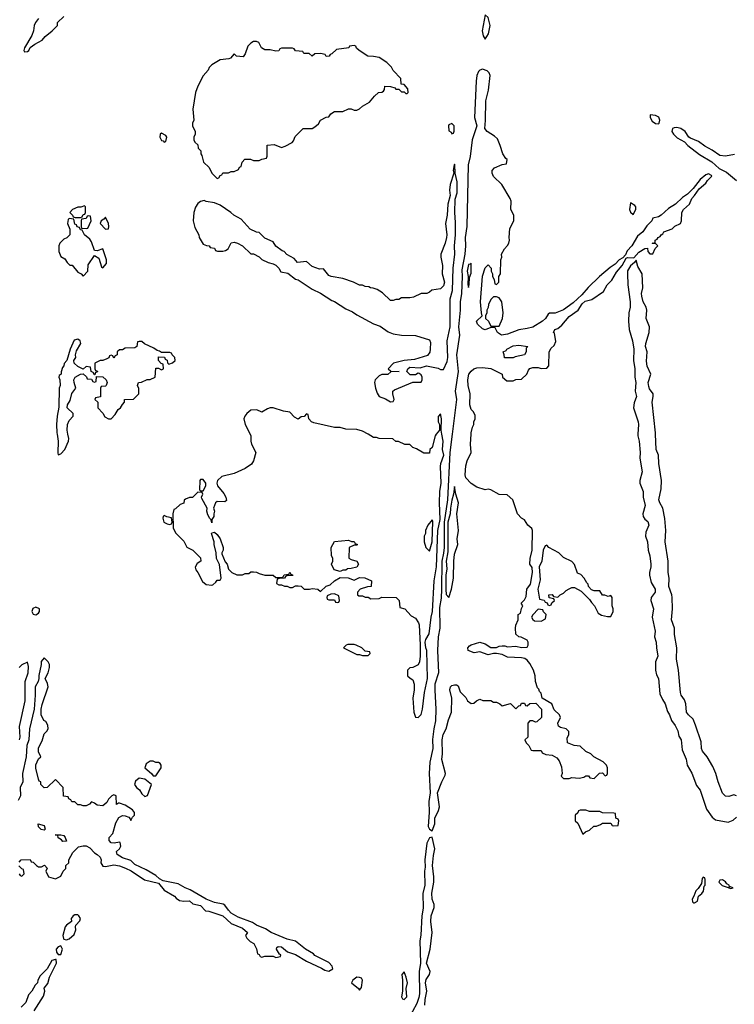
# Model space of a CAD drawing. Header units: inches. Extents: x 2769379 to 2883802, y 684208 to 828654.
# Tile 117 of 256: x 2780875 to 2785994, y 765916 to 772971. Entities that reach past the tile are written whole.
import ezdxf

# ---------------------------------------------------------------- set-up
doc = ezdxf.new("R2010")
doc.units = ezdxf.units.IN
doc.header["$MEASUREMENT"] = 0
doc.layers.add('C7786', color=7, linetype='Continuous')
doc.layers.add('C7787', color=7, linetype='Continuous')

msp = doc.modelspace()

# ---------------------------------------------------------------- linework, layer by layer
at = {"layer": 'C7786', "color": 2, "elevation": 2}
for points in [[(2781142.2, 770000), (2781150.5, 769950), (2781147.3, 769867.3), (2781150, 769854), (2781170, 769861), (2781198, 769890), (2781223.7, 769950), (2781226.6, 769970), (2781220.3, 770000)], [(2782526, 770000), (2782531, 769990), (2782531, 769950), (2782536, 769930), (2782566, 769870), (2782550.8, 769809.2), (2782534.4, 769785.6), (2782490, 769754), (2782410, 769719), (2782323.5, 769696.5), (2782291.3, 769670), (2782286.8, 769650), (2782291, 769630), (2782336.7, 769576.7), (2782350.8, 769550), (2782355.3, 769524.7), (2782344.7, 769515.3), (2782290, 769519), (2782278, 769510), (2782262, 769470), (2782270.7, 769449.3), (2782264.7, 769430), (2782264.7, 769410), (2782251.3, 769390), (2782250, 769366), (2782247.3, 769387.3), (2782236.4, 769396.4), (2782223.1, 769423.1), (2782215.3, 769450), (2782218, 769470), (2782180.4, 769540.4), (2782178, 769550), (2782186, 769570), (2782182, 769582), (2782150, 769586), (2782111.6, 769548.4), (2782090, 769548), (2782063.6, 769536.4), (2782052.7, 769527.3), (2782050, 769506), (2782023.6, 769496.4), (2781990, 769466), (2781978, 769462), (2781972, 769430), (2781974, 769330), (2781990, 769294), (2782050, 769234), (2782071.6, 769191.6), (2782114, 769170), (2782170, 769114), (2782172, 769090), (2782145.4, 769074.6), (2782131.6, 769048.4), (2782136, 769030), (2782150.5, 769010.5), (2782184.5, 768944.5), (2782210, 768924), (2782250, 768918.8), (2782258, 768922), (2782280.4, 768939.6), (2782290, 768954), (2782310, 768954), (2782318, 768970), (2782306, 769066), (2782284, 769110), (2782282, 769150), (2782268.7, 769210), (2782268.7, 769230), (2782248, 769290), (2782250, 769294), (2782270, 769298), (2782290, 769282), (2782310.8, 769250), (2782331.3, 769190), (2782331.3, 769170), (2782322, 769150), (2782323.6, 769143.6), (2782346, 769086), (2782362, 769070), (2782370, 769034), (2782394, 769010), (2782430, 768994), (2782470, 768994), (2782490, 769002), (2782516.4, 769003.6), (2782530, 769014), (2782550, 769014), (2782571.6, 769011.6), (2782590, 769002), (2782631.6, 768991.6), (2782691.1, 768991.1), (2782710, 768974), (2782750, 768974), (2782762, 768978), (2782770, 768994), (2782802, 768998), (2782810, 769011.3), (2782818, 768998), (2782830, 768994), (2782831.1, 768988.9), (2782792.7, 768987.3), (2782778, 768982), (2782771.6, 768968.4), (2782732.7, 768967.3), (2782718, 768962), (2782714, 768930), (2782730, 768922), (2782750, 768922), (2782772.7, 768912.7), (2782791.6, 768911.6), (2782810, 768902), (2782830, 768902), (2782850, 768914), (2782870, 768914), (2782890, 768912), (2782911.6, 768891.6), (2782950, 768891.3), (2782970, 768896), (2783011.1, 768891.1), (2783030, 768874), (2783069.1, 768910.9), (2783098, 768922), (2783128.7, 768951.3), (2783170, 768974), (2783227.3, 768972.7), (2783270, 768954), (2783310, 768974), (2783347.3, 768972.7), (2783394, 768950), (2783392, 768910), (2783367.3, 768907.3), (2783314, 768890), (2783294, 768870), (2783294, 768850), (2783303.6, 768843.6), (2783330, 768842), (2783350, 768832), (2783370, 768832), (2783390, 768822), (2783450, 768824.7), (2783470, 768832), (2783572, 768830), (2783592, 768810), (2783598, 768758), (2783634, 768750), (2783679.6, 768699.6), (2783710, 768682), (2783731.3, 768650), (2783735.3, 768635.3), (2783744.7, 768490), (2783744, 768410), (2783738.8, 768370), (2783730, 768348), (2783691.6, 768328.4), (2783670, 768326), (2783654, 768310), (2783652, 768290), (2783654, 768270), (2783671.6, 768251.6), (2783690, 768242), (2783701, 768210), (2783701, 768170), (2783691.3, 768110), (2783698, 768010), (2783710, 767974), (2783730, 767972), (2783750, 767992), (2783760.9, 768030), (2783774, 768150), (2783795.1, 768250), (2783792, 768450), (2783784, 768470), (2783779, 768510), (2783784, 768530), (2783807, 768570), (2783821.6, 768690), (2783831.5, 768730), (2783844, 768950), (2783860.4, 769050), (2783870.9, 769310), (2783886.8, 769390), (2783881.7, 769510), (2783885.1, 769590), (2783893.3, 769650), (2783889.4, 769770), (2783891.8, 769790), (2783914, 769850), (2783904.5, 769890), (2783909.5, 769950), (2783899.3, 770000)], [(2783859.2, 770000), (2783850.9, 769989.1), (2783830, 769906), (2783814, 769890), (2783810, 769866), (2783770, 769866), (2783716.4, 769896.4), (2783690, 769906), (2783670, 769926), (2783632.7, 769927.3), (2783587.3, 769947.3), (2783568.4, 769948.4), (2783547.3, 769967.3), (2783448.9, 769968.9), (2783430, 769978), (2783410, 769978), (2783370, 770000)], [(2783972.2, 770000), (2783956.1, 769870), (2783938.6, 769530), (2783916.1, 769370), (2783915.3, 769190), (2783911.9, 769148.1), (2783899, 769090), (2783896.8, 768890), (2783893.2, 768826.8), (2783882, 768758), (2783883.6, 768610), (2783872.9, 768550), (2783868.9, 768451.1), (2783874.4, 768290), (2783848.9, 768210), (2783847.7, 768167.7), (2783857, 768030), (2783852.5, 767947.5), (2783840.4, 767890), (2783832.8, 767812.8), (2783834.9, 767750), (2783813.4, 767650), (2783807.4, 767570), (2783815.5, 767430), (2783804.9, 767370), (2783808.3, 767291.7), (2783802, 767190), (2783810, 767171.3), (2783830, 767158), (2783849.3, 767210), (2783849.5, 767250.5), (2783875.9, 767304.1), (2783880.9, 767330), (2783867, 767430), (2783899, 767510), (2783923.1, 767556.9), (2783924, 767570), (2783898, 767670), (2783902.7, 767710), (2783900.9, 767810), (2783909.4, 767850), (2783929, 767890), (2783946.3, 767953.7), (2783968.7, 768010), (2783969.3, 768110), (2783956, 768170), (2783961.2, 768190), (2783970, 768201), (2783990, 768206), (2784004.7, 768204.7), (2784016.9, 768196.9), (2784030, 768154), (2784070, 768114), (2784082, 768090), (2784110, 768072), (2784127.3, 768072.7), (2784146, 768090), (2784170, 768102), (2784192.7, 768092.7), (2784250, 768092), (2784270, 768082), (2784290, 768082), (2784314, 768070), (2784330, 768054), (2784391.6, 768071.6), (2784430, 768034), (2784450, 768054), (2784462, 768058), (2784470, 768074), (2784490, 768074), (2784498, 768058), (2784510, 768054), (2784528.4, 768071.6), (2784572.7, 768072.7), (2784611.6, 768031.6), (2784612, 767970), (2784579.6, 767940.4), (2784570, 767938), (2784550, 767946), (2784530, 767946), (2784514, 767930), (2784514, 767830), (2784494, 767810), (2784502, 767790), (2784522, 767770), (2784538, 767738), (2784550, 767734), (2784610, 767734), (2784618, 767718), (2784644.7, 767704.7), (2784690, 767701), (2784722, 767682), (2784739.8, 767659.8), (2784756.9, 767616.9), (2784762, 767570), (2784754, 767550), (2784770, 767534), (2784810, 767534), (2784830, 767542), (2784883.1, 767536.9), (2784916.4, 767543.6), (2784930, 767552), (2784950, 767554), (2784958, 767538), (2784990, 767534), (2785028.4, 767571.6), (2785050, 767574), (2785070, 767554), (2785082, 767558), (2785086, 767570), (2785086, 767610), (2785078, 767630), (2785053.6, 767653.6), (2784988.4, 767688.4), (2784966, 767710), (2784930, 767728), (2784890, 767766), (2784846, 767770), (2784798, 767790), (2784796.4, 767823.6), (2784808, 767850), (2784808, 767870), (2784788.9, 767888.9), (2784750, 767899), (2784735.3, 767910), (2784729.4, 767930.6), (2784748.7, 767970), (2784742, 767990), (2784704.7, 768024.7), (2784688, 768070), (2784618, 768110), (2784610, 768146), (2784598, 768158), (2784593.6, 768173.6), (2784584, 768184), (2784568.9, 768228.9), (2784568, 768270), (2784555.3, 768310), (2784530, 768358), (2784510, 768382), (2784492.9, 768392.9), (2784470, 768399), (2784370, 768404), (2784330, 768422), (2784290, 768428.7), (2784270, 768428.7), (2784230, 768419), (2784170, 768442), (2784130, 768435.3), (2784088, 768450), (2784086, 768470), (2784096.4, 768483.6), (2784108.4, 768491.6), (2784170, 768511.3), (2784210, 768498), (2784250, 768472), (2784290, 768472), (2784310, 768482), (2784330, 768484.7), (2784350, 768484.7), (2784370, 768478), (2784430, 768482), (2784470, 768472), (2784510, 768474), (2784518, 768490), (2784518, 768510), (2784510, 768526), (2784467.3, 768547.3), (2784450, 768548), (2784428.9, 768568.9), (2784426, 768610), (2784428.4, 768631.6), (2784446, 768670), (2784446, 768710), (2784462, 768718), (2784468.4, 768751.6), (2784478, 768770), (2784466, 768790), (2784490, 768814), (2784502, 768838), (2784508.7, 768890), (2784533.2, 768926.8), (2784549.3, 769010), (2784545.6, 769045.6), (2784529.3, 769070), (2784532.7, 769110), (2784546.6, 769170), (2784549, 769310), (2784544, 769324), (2784515.3, 769350), (2784490, 769388), (2784470, 769398), (2784442, 769430), (2784408, 769530), (2784367.3, 769567.3), (2784310, 769568), (2784250, 769602), (2784230, 769608), (2784210, 769602), (2784150, 769622), (2784110, 769648), (2784070, 769688), (2784065.1, 769710), (2784070, 769774), (2784079.3, 769810), (2784109.3, 769870), (2784105.2, 769930), (2784108.7, 770000)], [(2785303.7, 770000), (2785303.1, 769990), (2785313, 769950), (2785319.1, 769870), (2785316.3, 769830), (2785334.4, 769730), (2785316.3, 769670), (2785316.3, 769650), (2785342, 769590), (2785342, 769550), (2785354.4, 769490), (2785339.1, 769430), (2785340.7, 769410), (2785352.7, 769392.7), (2785374.6, 769374.6), (2785382.4, 769350), (2785361.1, 769298.9), (2785358.4, 769270), (2785372.7, 769230), (2785377.1, 769170), (2785388.2, 769130), (2785395.8, 769070), (2785397.1, 769050), (2785387.3, 769010), (2785387.3, 768990), (2785398.4, 768938.4), (2785427, 768890), (2785426.4, 768870), (2785398, 768830), (2785395.5, 768810), (2785415.5, 768750), (2785404.9, 768690), (2785427.3, 768590), (2785422, 768550), (2785434.9, 768510), (2785435.5, 768470), (2785446.8, 768410), (2785430.6, 768369.4), (2785430.4, 768310), (2785437.5, 768277.5), (2785450.5, 768249.5), (2785460.7, 768140.7), (2785479.1, 768099.1), (2785498.8, 768070), (2785514.9, 768014.9), (2785530, 767991), (2785544, 767950), (2785570, 767914), (2785590, 767876), (2785597.6, 767837.6), (2785613.7, 767810), (2785620.4, 767740.4), (2785650, 767671.3), (2785656.3, 767630), (2785690, 767571), (2785723.4, 767483.4), (2785750.4, 767450), (2785795.2, 767315.2), (2785835.8, 767255.8), (2785858.4, 767238.4), (2785950, 767220.5), (2785984.7, 767235.3), (2786010, 767256.4)], [(2786008.9, 767408.9), (2785990, 767418), (2785955.5, 767404.5), (2785930, 767407), (2785908.5, 767428.5), (2785878, 767510), (2785861.3, 767570), (2785839.5, 767619.5), (2785800.5, 767690), (2785766, 767730), (2785758, 767750), (2785757.1, 767797.1), (2785715.6, 767915.6), (2785698.2, 767958.2), (2785664.7, 767990), (2785651.1, 768010), (2785645.7, 768070), (2785636.4, 768096.4), (2785613.6, 768130), (2785608.2, 768150), (2785594.7, 768310), (2785579.7, 768390), (2785581.1, 768470), (2785564.9, 768564.9), (2785565.7, 768610), (2785543.5, 768670), (2785551.5, 768750), (2785548.5, 768830), (2785546.2, 768850), (2785524.4, 768910), (2785526.9, 768970), (2785519.7, 769010), (2785519.7, 769090), (2785498.5, 769230), (2785504.4, 769310), (2785497.5, 769397.5), (2785481.7, 769470), (2785459.7, 769510), (2785454.3, 769530), (2785471.2, 769610), (2785472.6, 769670), (2785452.8, 769790), (2785451.2, 769850), (2785434.3, 769890), (2785428.9, 770000)], [(2780870, 766934), (2780886, 766950), (2780950, 766954), (2780958, 766938), (2780970, 766934), (2780994, 766910), (2781010, 766902), (2781030, 766902), (2781052.7, 766912.7), (2781071.6, 766891.6), (2781062, 766870), (2781082, 766830), (2781130, 766814), (2781170, 766834), (2781186, 766870), (2781206, 766890), (2781206, 766910), (2781226, 766930), (2781226, 766950), (2781256.4, 767003.6), (2781296.4, 767043.6), (2781329.5, 767050.5), (2781350, 767050.4), (2781376.7, 767036.7), (2781410, 767001), (2781430.4, 766990.4), (2781450.4, 766970.4), (2781457.3, 766950), (2781456, 766930), (2781470, 766904.7), (2781490, 766904), (2781550, 766916.4), (2781590, 766908), (2781632.4, 766892.4), (2781672.2, 766872.2), (2781767.7, 766807.7), (2781870, 766784), (2781910, 766733.4), (2781984.7, 766690), (2781995.9, 766675.9), (2782020.5, 766660.5), (2782050, 766655.5), (2782090, 766657.3), (2782115.3, 766635.3), (2782170, 766624), (2782206, 766586), (2782230, 766582.8), (2782330.4, 766550.4), (2782390, 766494.8), (2782470, 766460.7), (2782506, 766430), (2782492, 766410), (2782502, 766390), (2782526.4, 766366.4), (2782551.3, 766351.3), (2782570, 766314), (2782578, 766278), (2782590, 766274), (2782598, 766258), (2782610, 766254), (2782630, 766262), (2782690, 766262), (2782710, 766252), (2782742, 766258), (2782746, 766270), (2782735.3, 766275.3), (2782714, 766310), (2782716.4, 766323.6), (2782726, 766330), (2782750, 766327.3), (2782792.7, 766292.7), (2782850, 766272.4), (2782930, 766224.9), (2783036.1, 766176.1), (2783059.8, 766159.8), (2783090, 766153.4), (2783119, 766170), (2783113.2, 766190), (2783090, 766216), (2782990, 766266.6), (2782978.3, 766278.3), (2782922.7, 766310), (2782850, 766369), (2782790, 766382.7), (2782675.3, 766430), (2782636.3, 766456.3), (2782570, 766483.7), (2782541.5, 766501.5), (2782440.8, 766540.8), (2782389.6, 766569.6), (2782369.6, 766589.6), (2782345.2, 766625.2), (2782332.9, 766632.9), (2782270, 766646.6), (2782209.7, 766669.6), (2782095.6, 766735.6), (2782059, 766750), (2782010, 766778), (2781901.7, 766801.7), (2781875.2, 766815.2), (2781850, 766838), (2781780.6, 766880.6), (2781698.7, 766918.7), (2781670, 766945.2), (2781610, 766966.6), (2781574, 766990), (2781569, 767010), (2781589, 767030), (2781599, 767050), (2781594.6, 767074.6), (2781590, 767078), (2781550.5, 767069.5), (2781530, 767072.3), (2781514.5, 767090), (2781516, 767110), (2781540.9, 767139.1), (2781564.2, 767215.8), (2781585.1, 767254.9), (2781610, 767268), (2781630, 767267.3), (2781656, 767256), (2781666, 767246), (2781670, 767234), (2781683.1, 767256.9), (2781698, 767270), (2781698, 767290), (2781682, 767310), (2781630, 767344), (2781590, 767358), (2781582, 767358), (2781567.3, 767347.3), (2781566, 767410), (2781550, 767418), (2781534, 767410), (2781510, 767386), (2781498, 767362), (2781470, 767338), (2781430, 767342), (2781410, 767358), (2781390, 767366), (2781374, 767350), (2781350, 767338), (2781330, 767338), (2781310, 767346), (2781290, 767346), (2781270, 767366), (2781247.3, 767367.3), (2781242, 767382), (2781227.3, 767387.3), (2781222, 767402), (2781187.3, 767407.3), (2781186, 767470), (2781130, 767526), (2781071.6, 767468.4), (2781050, 767468), (2781026, 767490), (2781026, 767510), (2781015.3, 767515.3), (2781009, 767529), (2780989.1, 767609.1), (2780989.1, 767630.9), (2781010, 767674), (2781026, 767690), (2781010, 767726), (2781010, 767754), (2781036.4, 767803.6), (2781050, 767854), (2781070, 767874), (2781078, 767890), (2781076.4, 767916.4), (2781062, 767942), (2781048.4, 767948.4), (2781028.9, 767991.1), (2781028.7, 768030), (2781036.4, 768063.6), (2781078, 768190), (2781074.6, 768214.6), (2781058, 768250), (2781078, 768290), (2781088, 768330), (2781088, 768350), (2781078, 768370), (2781050, 768398), (2781028.1, 768371.9), (2781027.7, 768350), (2781011, 768271), (2781012, 768250), (2781007.3, 768230), (2780986.4, 768190), (2780986.4, 768130), (2780977.3, 768030), (2780943.8, 767890), (2780940.5, 767810), (2780926.4, 767770), (2780921.6, 767690), (2780894.9, 767570), (2780896, 767510), (2780877.3, 767470), (2780880.7, 767410), (2780862.8, 767377.2)], [(2780873.6, 767810), (2780876.9, 767830), (2780873.1, 767906.9), (2780914.7, 768090), (2780913.6, 768230), (2780936.2, 768290), (2780937.5, 768337.5), (2780930, 768368), (2780890, 768348), (2780871.1, 768328.9)], [(2783776.2, 765910), (2783778.4, 765950), (2783792.3, 766010), (2783780.7, 766070), (2783786.2, 766093.8), (2783809.3, 766130), (2783816, 766150), (2783789.2, 766210), (2783815.1, 766310), (2783829.4, 766430), (2783820.7, 766510), (2783822, 766550), (2783843.7, 766610), (2783843.7, 766630), (2783829.6, 766670), (2783827.6, 766712.4), (2783840.5, 766790), (2783842.4, 766830), (2783831.8, 766910), (2783838.3, 766981.7), (2783849.6, 767030), (2783830, 767114), (2783810, 767109), (2783790.5, 767069.5), (2783777.6, 766950), (2783778.8, 766898.8), (2783774, 766870), (2783776.4, 766770), (2783763.1, 766710), (2783764.1, 766604.1), (2783754.9, 766550), (2783748.7, 766411.3), (2783740.3, 766370), (2783745.5, 766210), (2783736.4, 766150), (2783738, 765990), (2783735.2, 765964.8), (2783719, 765921), (2783625.7, 765750)], [(2780872, 766852), (2780878, 766838), (2780890, 766834), (2780906, 766850), (2780902, 766882), (2780890, 766886), (2780868.9, 766908.9)], [(2780979, 765870), (2781044.7, 765975.3), (2781055.3, 766010), (2781049.1, 766030.9), (2781076, 766064), (2781089.2, 766110.8), (2781139, 766210), (2781136.4, 766236.4), (2781130, 766238), (2781104.7, 766230), (2781070.8, 766169.2), (2781020.5, 766119.5), (2781004.7, 766090), (2781002, 766070), (2780986.4, 766053.6), (2780961, 766010), (2780936.8, 765983.2), (2780918.8, 765930), (2780884.9, 765895.1)]]:
    msp.add_lwpolyline(points, dxfattribs=at)
at = {"layer": 'C7786', "color": 2}
for points, elevation in [([(2782190, 769675.3), (2782170, 769675.3), (2782164.7, 769670), (2782162, 769602), (2782170, 769594), (2782190, 769594), (2782208, 769630), (2782208, 769650)], 2), ([(2783990, 769626), (2783983.1, 769570), (2783970, 769528.7), (2783960.2, 769470), (2783958.2, 769430), (2783942.8, 769370), (2783942.9, 769157.1), (2783930.3, 769090), (2783935.1, 769035.1), (2783927.9, 768990), (2783927.8, 768887.8), (2783930, 768852), (2783950, 768831), (2783968.3, 768890), (2783981.3, 768970), (2783983.6, 769090), (2783990, 769142), (2784013.2, 769210), (2784009.6, 769250), (2784017, 769310), (2784006.3, 769430), (2784018.9, 769510), (2783998.4, 769570)], 6), ([(2781910, 769418), (2781902, 769410), (2781901, 769399), (2781907.3, 769370), (2781930, 769358), (2781950, 769354), (2781962, 769358), (2781966, 769370), (2781962, 769402), (2781928.4, 769408.4)], 2), ([(2783830, 769388), (2783798, 769350), (2783782, 769310), (2783782, 769290), (2783772, 769270), (2783771.3, 769230), (2783784.7, 769190), (2783810, 769162), (2783830.7, 769230), (2783834.5, 769374.5)], 6), ([(2783170, 769018), (2783128.4, 769028.4), (2783108.4, 769068.4), (2783118, 769090), (2783118, 769110), (2783107.3, 769132.7), (2783106, 769190), (2783129.2, 769230.8), (2783230, 769242), (2783252.7, 769232.7), (2783271.6, 769231.6), (2783278, 769218), (2783294, 769210), (2783290, 769206), (2783270, 769206), (2783234, 769190), (2783232.7, 769112.7), (2783250, 769102), (2783290.9, 769090.9), (2783302, 769070), (2783291, 769049), (2783250, 769038), (2783223.6, 769036.4), (2783210, 769026), (2783190, 769026)], 2), ([(2784650, 769206), (2784638, 769202), (2784624.7, 769170), (2784616, 769090), (2784596, 769050), (2784603.5, 768956.5), (2784586, 768890), (2784598, 768818), (2784632.7, 768812.7), (2784638, 768798), (2784652.7, 768792.7), (2784658, 768778), (2784670, 768774), (2784682, 768778), (2784687.3, 768792.7), (2784706, 768810), (2784702, 768822), (2784667.3, 768827.3), (2784666, 768850), (2784690, 768852), (2784698, 768838), (2784730, 768834), (2784746, 768850), (2784770, 768862), (2784790, 768882), (2784810, 768894), (2784830, 768902), (2784850, 768902), (2784896.9, 768876.9), (2784956.9, 768816.9), (2784970, 768794), (2784991.6, 768771.6), (2785019.6, 768719.6), (2785043.6, 768703.6), (2785086, 768694), (2785110, 768694), (2785126, 768730), (2785126, 768750), (2785118, 768770), (2785118, 768830), (2785110, 768846), (2785090, 768838), (2785067.3, 768847.3), (2785050, 768848), (2785030, 768878), (2784990, 768878), (2784970, 768886), (2784948.4, 768908.4), (2784947.3, 768927.3), (2784936.4, 768936.4), (2784918, 768970), (2784894.6, 768994.6), (2784870, 769006), (2784850, 769066), (2784830, 769088), (2784770, 769118), (2784738, 769150), (2784666, 769190)], 2), ([(2783130, 768858), (2783104.7, 768855.3), (2783078, 768842), (2783074, 768830), (2783078, 768818), (2783090, 768814), (2783130, 768814), (2783138, 768798), (2783150, 768794), (2783162, 768798), (2783166, 768810), (2783162, 768842)], 2), ([(2780990, 768761.2), (2780967.7, 768752.3), (2780961, 768730), (2780970, 768712), (2780990, 768707.7), (2781010, 768718), (2781017.2, 768730), (2781016, 768750)], 2), ([(2784590, 768746), (2784550, 768706), (2784542, 768690), (2784550, 768674), (2784563.6, 768663.6), (2784610, 768662), (2784642, 768678), (2784646, 768710), (2784627.3, 768727.3), (2784622, 768742)], 2), ([(2783270, 768494), (2783226.4, 768493.6), (2783214, 768490), (2783194, 768470), (2783290, 768422), (2783310, 768422), (2783330, 768414), (2783370, 768414), (2783386, 768430), (2783382, 768442), (2783350, 768446), (2783326, 768470), (2783286, 768490)], 2), ([(2781830, 767659), (2781810, 767659), (2781780.5, 767639.5), (2781771, 767610), (2781818, 767570), (2781830, 767552), (2781850, 767552), (2781888, 767610), (2781888.7, 767630), (2781882, 767642), (2781870, 767648.7), (2781850, 767649)], 2), ([(2781730, 767537.2), (2781704.5, 767515.5), (2781698, 767490), (2781711.3, 767470), (2781733.4, 767453.4), (2781750, 767424.7), (2781770, 767404.7), (2781790, 767412), (2781818, 767490), (2781770, 767529)], 2), ([(2784930, 767306), (2784890, 767306), (2784878, 767302), (2784872.7, 767287.3), (2784854, 767270), (2784854, 767230), (2784872.7, 767212.7), (2784910, 767134), (2784927.3, 767152.7), (2784956.4, 767163.6), (2784988.4, 767191.6), (2785007.3, 767192.7), (2785036.4, 767203.6), (2785050, 767214), (2785110, 767214), (2785118, 767198), (2785130, 767194), (2785162, 767198), (2785166, 767230), (2785162, 767242), (2785146, 767250), (2785142, 767282), (2785130, 767286), (2785050, 767288), (2785030, 767298), (2784956.4, 767296.4)], 2), ([(2781050, 767164), (2781029.2, 767169.2), (2781010, 767188), (2781006, 767210), (2781050, 767198), (2781058, 767170)], 2), ([(2781183.1, 767083.1), (2781174, 767094), (2781150, 767108), (2781147.3, 767127.3), (2781129, 767131), (2781170, 767130.8), (2781190, 767124.7), (2781201, 767110), (2781210, 767086)], 2), ([(2785770, 766826), (2785763.6, 766816.4), (2785759.6, 766780.4), (2785734.8, 766745.2), (2785718, 766730), (2785704.7, 766690), (2785692, 766670), (2785694, 766650), (2785702, 766642), (2785710, 766642), (2785730, 766654), (2785738, 766690), (2785762, 766710), (2785772.9, 766727.1), (2785778, 766762), (2785786, 766770), (2785786, 766810), (2785782, 766822)], 2), ([(2785910, 766808.7), (2785890, 766806), (2785882, 766790), (2785907.5, 766767.5), (2785950, 766754), (2785958, 766758), (2785954, 766750), (2785970, 766744.7), (2785986, 766750), (2785960.4, 766760.4), (2785958, 766770), (2785940.2, 766780.2), (2785930, 766794)], 2), ([(2781290, 766558), (2781270, 766558), (2781258.8, 766550), (2781242.8, 766530), (2781244.7, 766510), (2781210, 766484), (2781200.7, 766470), (2781184, 766410), (2781187.5, 766387.5), (2781190, 766382), (2781210, 766378.8), (2781230, 766384.9), (2781264.8, 766415.2), (2781277.2, 766450), (2781274, 766470), (2781278, 766482), (2781305.2, 766514.8), (2781309.2, 766530), (2781299.3, 766550)], 2), ([(2781170, 766335.3), (2781150, 766328.7), (2781136, 766310), (2781138, 766290), (2781150, 766272), (2781170, 766274), (2781181.2, 766310)], 2), ([(2783630, 766148), (2783612, 766130), (2783617.3, 766090), (2783616, 766010), (2783610.8, 765970), (2783616, 765956), (2783630, 765950.8), (2783649.2, 765970), (2783644, 766030), (2783652, 766070), (2783644, 766110)], 2), ([(2783290, 766109.3), (2783262, 766090), (2783251.3, 766070), (2783301, 766030), (2783310, 766018), (2783322.7, 766037.3), (2783329.3, 766089.3), (2783323.1, 766103.1), (2783309.2, 766109.2)], 2)]:
    msp.add_lwpolyline(points, close=True, dxfattribs=dict(at, elevation=elevation))
at = {"layer": 'C7787', "color": 2, "elevation": 2}
for points in [[(2781010, 772979.7), (2780988.8, 772950), (2780979.5, 772930), (2780974, 772890), (2780962.3, 772857.7), (2780908, 772770), (2780905.5, 772750), (2780910, 772741), (2780930, 772742.8), (2780939, 772750), (2780949.2, 772770.8), (2780984.1, 772795.9), (2781036, 772824), (2781058, 772850), (2781108, 772890), (2781146, 772930), (2781146, 772950), (2781190, 772994)], [(2784108.7, 770000), (2784109.3, 770010.7), (2784118, 770050), (2784128, 770070), (2784128, 770090), (2784138, 770110), (2784136.4, 770136.4), (2784123.1, 770163.1), (2784110, 770178), (2784099.3, 770210), (2784101.3, 770290), (2784087.8, 770350), (2784085.1, 770390), (2784092.7, 770430), (2784108.1, 770451.9), (2784129.2, 770470), (2784150, 770477.3), (2784190, 770478.8), (2784250, 770472), (2784331.1, 770431.1), (2784334, 770410), (2784363.6, 770383.6), (2784410, 770382), (2784430, 770392), (2784470, 770394), (2784508.4, 770431.6), (2784520.2, 770459.8), (2784530, 770471.3), (2784550, 770478), (2784590, 770478), (2784610, 770472), (2784650, 770474), (2784666, 770490), (2784668, 770590), (2784683.1, 770616.9), (2784704, 770636), (2784716, 770664), (2784705.2, 770725.2), (2784698, 770730), (2784708, 770750), (2784730, 770758.8), (2784758.9, 770781.1), (2784810, 770843), (2784875.1, 770890), (2784904.7, 770935.3), (2784926, 770954), (2784974.5, 770965.5), (2785057.4, 771022.6), (2785084, 771070), (2785116.1, 771103.9), (2785150, 771162.8), (2785191.6, 771208.4), (2785219, 771261), (2785230, 771267.3), (2785275.3, 771264.7), (2785310, 771306), (2785352, 771332), (2785372.7, 771332.7), (2785374, 771310), (2785390, 771294), (2785410, 771294), (2785428, 771332), (2785446, 771350), (2785430, 771366), (2785410, 771366), (2785406, 771370), (2785426, 771374), (2785428, 771390), (2785442, 771398), (2785448.7, 771410), (2785463.1, 771416.9), (2785469, 771430), (2785483.1, 771436.9), (2785490, 771451), (2785550, 771472), (2785569.1, 771490.9), (2785608.4, 771511.6), (2785615.3, 771530), (2785619, 771590), (2785629.2, 771610), (2785672, 771648), (2785689.5, 771690.5), (2785710, 771711), (2785742.4, 771757.6), (2785790, 771798.8), (2785801.3, 771818.7), (2785832, 771850), (2785830, 771855.3), (2785810, 771865.2), (2785790, 771858), (2785750, 771825.2), (2785699, 771761), (2785659, 771721), (2785622.3, 771697.7), (2785572, 771648), (2785521.7, 771618.3), (2785470.4, 771569.6), (2785450, 771559), (2785411.3, 771548.7), (2785402, 771530), (2785366.8, 771493.2), (2785338, 771450), (2785301.4, 771418.6), (2785260.5, 771350), (2785226.1, 771313.9), (2785214.4, 771285.6), (2785196.3, 771263.7), (2785168.8, 771251.2), (2785140.4, 771219.6), (2785104.6, 771195.4), (2785028.3, 771131.7), (2784947.2, 771052.8), (2784900.7, 770999.3), (2784838.6, 770941.4), (2784770, 770892.7), (2784710, 770867), (2784670, 770868), (2784659.6, 770860.4), (2784641, 770830), (2784621, 770810), (2784550, 770767.6), (2784510, 770757), (2784450.5, 770749.5), (2784370, 770717.2), (2784326, 770710), (2784298, 770730), (2784282, 770762), (2784270, 770766), (2784250, 770766), (2784210, 770748.7), (2784190, 770755.3), (2784155.3, 770790), (2784148, 770810), (2784188, 770850), (2784182, 770870), (2784175.3, 770950), (2784190, 771134), (2784210, 771192), (2784230, 771214), (2784252, 771190), (2784252, 771170), (2784262, 771150), (2784262, 771130), (2784274, 771110), (2784278, 771078), (2784290, 771074), (2784306, 771090), (2784306, 771130), (2784318, 771150), (2784322, 771250), (2784328, 771270), (2784326, 771290), (2784348, 771330), (2784370, 771352), (2784379, 771370), (2784384, 771390), (2784381.2, 771410), (2784386.6, 771473.4), (2784415.3, 771530), (2784415.3, 771570), (2784394, 771610), (2784395.3, 771670), (2784388.7, 771690), (2784328.9, 771788.9), (2784270, 771848), (2784259, 771870), (2784259, 771890), (2784275.3, 771910), (2784330, 771932), (2784362, 771938), (2784366, 771970), (2784356.4, 771976.4), (2784335.3, 772010), (2784317.2, 772070), (2784296.6, 772116.6), (2784277.1, 772137.1), (2784224.5, 772170), (2784206, 772190), (2784212.8, 772247.2), (2784214, 772390), (2784233.5, 772466.5), (2784246, 772570), (2784238, 772590), (2784223.8, 772603.8), (2784190, 772615.1), (2784171.3, 772608.7), (2784161.3, 772598.7), (2784150.2, 772570), (2784144, 772530), (2784133.1, 772270), (2784150.6, 772210), (2784115.6, 772110), (2784101.8, 771990), (2784086.5, 771930), (2784078.8, 771490), (2784065.5, 771410), (2784067.8, 771350), (2784062.8, 771290), (2784042.2, 771177.8), (2784044.7, 771130), (2784039.7, 771010), (2784030.2, 770950), (2784031.3, 770890), (2784018.5, 770770), (2784024.6, 770710), (2784004.7, 770570), (2784015.3, 770450), (2783995.3, 770310), (2784003.1, 770250), (2783972.2, 770000)], [(2785994.4, 772005.6), (2785930, 771991.8), (2785890, 771997), (2785835.4, 772035.4), (2785783.3, 772063.3), (2785738, 772098), (2785680.7, 772120.7), (2785669.4, 772129.4), (2785642, 772170), (2785611, 772191), (2785582.4, 772197.6), (2785563.8, 772196.2), (2785551.3, 772190), (2785546.8, 772170), (2785559.1, 772150), (2785584.9, 772124.9), (2785636.7, 772096.7), (2785660.7, 772070), (2785745.4, 772005.4), (2785833, 771953), (2785884.5, 771904.5), (2785937.4, 771877.4), (2786010, 771818.4)], [(2785428.9, 770000), (2785428.4, 770010), (2785406, 770230), (2785413, 770270), (2785411.6, 770290), (2785386.3, 770326.3), (2785382, 770342), (2785377.6, 770370), (2785397.2, 770430), (2785369.4, 770489.4), (2785364.1, 770524.1), (2785369.4, 770590), (2785358.4, 770630), (2785359.6, 770650), (2785384.2, 770730), (2785386.3, 770770), (2785362.4, 770830), (2785366.6, 770890), (2785362, 770910), (2785341.3, 770950), (2785331.2, 770990), (2785329.6, 771010), (2785337.6, 771050), (2785334, 771150), (2785302.7, 771202.7), (2785290, 771248), (2785278, 771230), (2785250, 771206), (2785228.3, 771171.7), (2785227.7, 771150), (2785230.4, 771070), (2785248.2, 770950), (2785248, 770910), (2785239.1, 770870), (2785236.3, 770810), (2785242, 770750), (2785264.9, 770670), (2785273.4, 770610), (2785270.7, 770530), (2785280.5, 770470), (2785280.4, 770410), (2785288, 770370), (2785284.4, 770310), (2785293.4, 770270), (2785275.6, 770224.4), (2785272.7, 770190), (2785305.5, 770090), (2785308.2, 770070), (2785303.7, 770000)], [(2781220.3, 770000), (2781214, 770030), (2781218, 770070), (2781230, 770099.1), (2781257.2, 770130), (2781257.2, 770150), (2781215.1, 770190), (2781216, 770210), (2781237.2, 770242.8), (2781248.5, 770291.6), (2781276, 770330), (2781264.2, 770370), (2781262.9, 770390), (2781273.2, 770410), (2781310, 770431.3), (2781330, 770434), (2781352.7, 770412.7), (2781358, 770398), (2781390, 770394), (2781398, 770378), (2781410, 770374), (2781422, 770378), (2781426, 770414), (2781470, 770412), (2781494, 770390), (2781502, 770370), (2781494, 770350), (2781490, 770346), (2781458, 770342), (2781454, 770330), (2781452.7, 770267.3), (2781418, 770262), (2781414, 770250), (2781434, 770230), (2781434, 770190), (2781471.1, 770151.1), (2781485.4, 770125.4), (2781510, 770112), (2781530, 770112), (2781558, 770142), (2781581.2, 770178.8), (2781598, 770190), (2781610, 770214), (2781626, 770230), (2781626, 770250), (2781690, 770252), (2781728, 770290), (2781727.3, 770327.3), (2781718, 770350), (2781726, 770370), (2781747.3, 770372.7), (2781788.4, 770391.6), (2781810, 770392), (2781846, 770410), (2781850, 770474), (2781870, 770474), (2781890, 770462), (2781906, 770470), (2781902, 770502), (2781887.3, 770507.3), (2781868.4, 770528.4), (2781870, 770554), (2781912.7, 770552.7), (2781918, 770538), (2781931.6, 770531.6), (2781932.7, 770512.7), (2781942, 770502), (2781970, 770512), (2781988, 770530), (2781986, 770550), (2781966, 770570), (2781962, 770582), (2781950, 770586), (2781890, 770586), (2781876.4, 770596.4), (2781860.4, 770600.4), (2781836.4, 770616.4), (2781768.4, 770648.4), (2781750, 770666), (2781730, 770666), (2781718, 770662), (2781714, 770630), (2781699.6, 770620.4), (2781630, 770618), (2781610, 770606), (2781590, 770606), (2781574, 770590), (2781574, 770570), (2781558, 770562), (2781550, 770546), (2781542, 770562), (2781530, 770566), (2781518, 770562), (2781512.7, 770547.3), (2781499.6, 770540.4), (2781470, 770528), (2781450, 770528), (2781414, 770510), (2781414, 770470), (2781418, 770458), (2781430, 770454), (2781432, 770448), (2781418, 770442), (2781414, 770426), (2781410, 770426), (2781402, 770442), (2781386, 770450), (2781382, 770482), (2781350, 770486), (2781330, 770466), (2781290, 770486), (2781264, 770510), (2781262, 770530), (2781276, 770550), (2781275.1, 770570), (2781282, 770598), (2781312.7, 770650), (2781309, 770670), (2781290, 770682.7), (2781264.9, 770675.1), (2781236, 770610), (2781212, 770530), (2781192.7, 770507.3), (2781192, 770490), (2781182, 770478), (2781172.7, 770447.3), (2781172, 770430), (2781158, 770422), (2781154, 770410), (2781162, 770390), (2781164.7, 770350), (2781158, 770330), (2781155.3, 770195.3), (2781142.8, 770130), (2781137.3, 770070), (2781140.5, 770010), (2781142.2, 770000)], [(2783370, 770000), (2783330, 770022), (2783290, 770035.3), (2783210, 770038), (2783170, 770048), (2783130, 770048), (2782982.7, 770082.7), (2782966, 770090), (2782946, 770110), (2782942, 770142), (2782930, 770146), (2782912.7, 770127.3), (2782890, 770126), (2782870, 770108.7), (2782843.1, 770123.1), (2782810, 770158), (2782764.7, 770164.7), (2782690, 770188.7), (2782670, 770188.7), (2782650, 770182), (2782610, 770158), (2782574.6, 770174.6), (2782530, 770174), (2782501, 770150), (2782486.8, 770130), (2782481, 770110), (2782490.9, 770070.9), (2782526, 770000)], [(2783899.3, 770000), (2783893.2, 770030), (2783896, 770110), (2783890, 770146), (2783872.7, 770127.3), (2783872, 770090), (2783882, 770070), (2783882, 770030), (2783859.2, 770000)]]:
    msp.add_lwpolyline(points, dxfattribs=at)
at = {"layer": 'C7787', "color": 2}
for points, elevation in [([(2784210, 773006), (2784188.2, 772890), (2784195.3, 772855.3), (2784210, 772832), (2784233.2, 772870), (2784244, 772930), (2784230, 772986)], 2), ([(2782570, 772815.3), (2782550, 772814), (2782530, 772802), (2782510, 772782), (2782490, 772726), (2782476, 772704), (2782428.7, 772708.7), (2782410, 772726), (2782384.7, 772695.3), (2782374, 772690), (2782310, 772682), (2782250, 772648), (2782231.1, 772628.9), (2782224.7, 772610), (2782190, 772568), (2782150, 772495.3), (2782134, 772450), (2782116, 772330), (2782122, 772250), (2782112, 772230), (2782112, 772210), (2782131.6, 772168.4), (2782132, 772150), (2782122, 772130), (2782122, 772110), (2782130, 772094), (2782150, 772074), (2782154, 772050), (2782171.6, 772031.6), (2782172, 772010), (2782178.8, 771998.8), (2782191.3, 771950), (2782230.9, 771910.9), (2782251.6, 771871.6), (2782290, 771834), (2782302, 771838), (2782310, 771854), (2782322, 771858), (2782330, 771874), (2782370, 771874), (2782390, 771882), (2782410, 771882), (2782442, 771898), (2782450, 771914), (2782462, 771918), (2782468, 771950), (2782488.4, 771971.6), (2782528.4, 771971.6), (2782550, 771962), (2782590, 771962), (2782608.4, 771971.6), (2782642, 771978), (2782647.3, 771992.7), (2782647.3, 772072.7), (2782696.9, 772076.9), (2782750, 772054), (2782776.4, 772063.6), (2782826, 772090), (2782836.4, 772103.6), (2782847.3, 772132.7), (2782906, 772190), (2782970, 772192), (2782990, 772202), (2783014.6, 772225.4), (2783028.9, 772251.1), (2783070, 772272), (2783090, 772274), (2783103.1, 772296.9), (2783130, 772312), (2783190, 772312), (2783230, 772332), (2783250, 772332), (2783270, 772322), (2783290, 772322), (2783310, 772332), (2783330, 772352), (2783380.4, 772379.6), (2783416.4, 772423.6), (2783446, 772450), (2783470, 772452), (2783480.4, 772459.6), (2783488, 772470), (2783490, 772494), (2783530, 772491.3), (2783562, 772482), (2783570, 772474), (2783590, 772474), (2783610, 772454), (2783630, 772454), (2783642, 772442), (2783650, 772442), (2783658, 772450), (2783656.4, 772476.4), (2783630, 772506), (2783608, 772508), (2783606, 772550), (2783550, 772606), (2783538, 772630), (2783504.7, 772664.7), (2783450, 772699), (2783410, 772708), (2783369.1, 772709.1), (2783306, 772750), (2783287.3, 772767.3), (2783282, 772782), (2783270, 772786), (2783238, 772782), (2783232, 772768), (2783143.6, 772756.4), (2783110, 772726), (2783098, 772722), (2783091.6, 772708.4), (2783070, 772708), (2783062, 772722), (2783030, 772728), (2782990, 772726), (2782970, 772708.7), (2782947.3, 772727.3), (2782910, 772728), (2782902, 772742), (2782850, 772748), (2782842, 772762), (2782830, 772766), (2782750, 772766), (2782738, 772762), (2782731.6, 772748.4), (2782710, 772746), (2782670, 772755.3), (2782630, 772755.3), (2782608, 772770), (2782588.4, 772808.4)], 2), ([(2785391.6, 772288.4), (2785390.8, 772270), (2785404.8, 772244.8), (2785430, 772226.4), (2785450, 772225.5), (2785456, 772230), (2785460.7, 772250), (2785452.3, 772272.3), (2785430, 772285.1)], 2), ([(2783970, 772228), (2783950, 772218), (2783946, 772210), (2783950, 772174), (2783964.7, 772164.7), (2783970, 772154), (2783982, 772158), (2783987.3, 772172.7), (2783988, 772210)], 2), ([(2781890, 772158), (2781882, 772150), (2781878, 772130), (2781890, 772104.7), (2781902, 772102), (2781910, 772094), (2781922, 772098), (2781928, 772130), (2781920.4, 772140.4)], 2), ([(2783990, 771935.3), (2783987.7, 771930), (2783981, 771890), (2783984.7, 771870), (2783959.1, 771790), (2783954, 771750), (2783957.3, 771710), (2783940.7, 771650), (2783937.3, 771570), (2783926, 771510), (2783934.9, 771430), (2783933, 771410), (2783922.8, 771370), (2783891, 771290), (2783891.1, 771268.9), (2783904, 771210), (2783902, 771150), (2783917, 771090), (2783910, 771064), (2783890, 771042), (2783826.8, 771033.2), (2783810, 771018), (2783791.1, 771008.9), (2783750, 771008), (2783696.9, 770983.1), (2783670, 770978), (2783610, 770978), (2783590, 770966), (2783570, 770966), (2783550, 770958), (2783530, 770958), (2783474.6, 771014.6), (2783436.4, 771036.4), (2783407.3, 771047.3), (2783388.4, 771048.4), (2783376.4, 771056.4), (2783350, 771058), (2783330, 771068), (2783308.9, 771068.9), (2783266, 771090), (2783190, 771115.3), (2783106, 771130), (2783090, 771138), (2783050, 771186), (2783023.1, 771183.1), (2782970, 771202), (2782930, 771238), (2782866, 771230), (2782840.4, 771260.4), (2782789.1, 771289.1), (2782768.9, 771308.9), (2782754.6, 771314.6), (2782708.9, 771348.9), (2782690, 771378), (2782630, 771406), (2782590, 771446), (2782570, 771448), (2782526, 771470), (2782460.4, 771540.4), (2782408, 771570), (2782388, 771590), (2782310, 771642), (2782270, 771658), (2782210, 771668.7), (2782195.3, 771675.3), (2782170, 771668.7), (2782150, 771654), (2782133.2, 771626.8), (2782122, 771590), (2782118, 771530), (2782130, 771482), (2782158, 771430), (2782161, 771410), (2782190, 771362), (2782212.7, 771352.7), (2782231.3, 771351.3), (2782238, 771338), (2782270, 771334), (2782278, 771318), (2782292.7, 771312.7), (2782330, 771311.3), (2782350, 771316), (2782368.7, 771330), (2782389, 771371), (2782410, 771376), (2782434, 771370), (2782470.9, 771350.9), (2782530, 771294), (2782550, 771292), (2782590, 771272), (2782610, 771252), (2782654, 771230), (2782690, 771222), (2782710, 771212), (2782730.9, 771190.9), (2782744.7, 771164.7), (2782795.3, 771155.3), (2782850, 771111.3), (2782870, 771106), (2782970, 771041), (2783030, 771011), (2783110, 770958), (2783130, 770951.3), (2783210, 770898), (2783258, 770878), (2783290, 770856), (2783410, 770790.8), (2783455.9, 770775.9), (2783513.7, 770733.7), (2783550, 770720.7), (2783610, 770710.7), (2783710, 770706.8), (2783810, 770676), (2783816.7, 770656.7), (2783816, 770610), (2783812.3, 770587.7), (2783795.6, 770564.4), (2783703.1, 770536.9), (2783628.9, 770528.9), (2783552, 770510), (2783514, 770470), (2783532.7, 770452.7), (2783594, 770450), (2783532.7, 770447.3), (2783511.1, 770428.9), (2783470, 770428.7), (2783450, 770418), (2783421, 770390), (2783416, 770370), (2783424.7, 770330), (2783435.3, 770295.3), (2783450.9, 770270.9), (2783494.4, 770254.4), (2783530, 770232), (2783550, 770234), (2783558, 770250), (2783548.7, 770290), (2783548.7, 770310), (2783560.2, 770319.8), (2783690, 770374), (2783750, 770374), (2783758, 770390), (2783758, 770410), (2783750, 770426), (2783736.4, 770436.4), (2783730, 770438), (2783710, 770426), (2783672.7, 770427.3), (2783648.9, 770448.9), (2783655.3, 770470), (2783670, 770481), (2783744.7, 770475.3), (2783790, 770490.5), (2783873, 770473), (2783890, 770464.7), (2783910, 770464.7), (2783937.8, 770522.2), (2783941.7, 770550), (2783938, 770670), (2783958.3, 770770), (2783958.7, 770970), (2783974.3, 771030), (2783981.1, 771190), (2783993, 771290), (2783989.6, 771350), (2783996.3, 771430), (2783997.4, 771517.4), (2783991.8, 771590), (2783994.5, 771685.5), (2784009.4, 771730), (2784009.5, 771750), (2784009.3, 771810), (2783994, 771870), (2783992.7, 771932.7)], 2), ([(2785250, 771658), (2785242.8, 771610), (2785250, 771592), (2785270, 771574), (2785288, 771610), (2785288, 771630), (2785280.4, 771640.4)], 2), ([(2781338, 771638), (2781312, 771628), (2781290, 771628), (2781254, 771610), (2781234, 771590), (2781254, 771570), (2781258, 771558), (2781272.7, 771552.7), (2781310, 771554), (2781322, 771558), (2781330, 771574), (2781342, 771578), (2781346, 771590), (2781346, 771630)], 2), ([(2781230, 771546), (2781222, 771538), (2781218, 771510), (2781234, 771470), (2781234, 771430), (2781212.7, 771407.3), (2781190, 771398), (2781162, 771370), (2781154, 771350), (2781154, 771310), (2781170, 771274), (2781196.9, 771256.9), (2781214, 771230), (2781232.7, 771212.7), (2781251.3, 771211.3), (2781290, 771162), (2781314, 771150), (2781330, 771134), (2781362, 771170), (2781365.6, 771214.4), (2781410, 771282), (2781442, 771262), (2781461, 771201), (2781470, 771192), (2781496, 771224), (2781497.2, 771250), (2781470, 771328), (2781430, 771315.3), (2781410, 771318), (2781390, 771378), (2781377.2, 771397.2), (2781338, 771430), (2781322, 771462), (2781310, 771466), (2781302, 771482), (2781287.3, 771487.3), (2781282, 771502), (2781270, 771506), (2781262, 771542)], 2), ([(2781370, 771566), (2781358, 771562), (2781350, 771546), (2781318, 771542), (2781314, 771530), (2781314, 771490), (2781318, 771478), (2781350, 771474), (2781362, 771478), (2781386, 771530), (2781382, 771562)], 2), ([(2781490, 771555.3), (2781478, 771542), (2781458, 771530), (2781451, 771510), (2781490, 771471), (2781510, 771472), (2781514, 771490), (2781512, 771510)], 2), ([(2784110, 771226), (2784102, 771218), (2784090, 771217.2), (2784080.9, 771170), (2784087.4, 771130), (2784084.4, 771070), (2784090, 771051.3), (2784095.6, 771070), (2784097.2, 771122.8), (2784110, 771154)], 6), ([(2784290, 770986), (2784270, 770986), (2784250, 770966), (2784232, 770930), (2784231.1, 770908.9), (2784222, 770890), (2784222, 770870), (2784212, 770850), (2784212, 770830), (2784232, 770810), (2784250, 770774), (2784310, 770774), (2784334, 770830), (2784337.2, 770870), (2784328.4, 770948.4), (2784310, 770978)], 2), ([(2784347.3, 770547.3), (2784346, 770570), (2784338, 770590), (2784358.6, 770601.4), (2784364, 770610), (2784410, 770633.7), (2784450, 770639.3), (2784514, 770630), (2784502, 770618), (2784502, 770590), (2784490.8, 770569.2), (2784424.7, 770555.3), (2784410, 770548)], 2)]:
    msp.add_lwpolyline(points, close=True, dxfattribs=dict(at, elevation=elevation))

doc.saveas('drawing.dxf')
